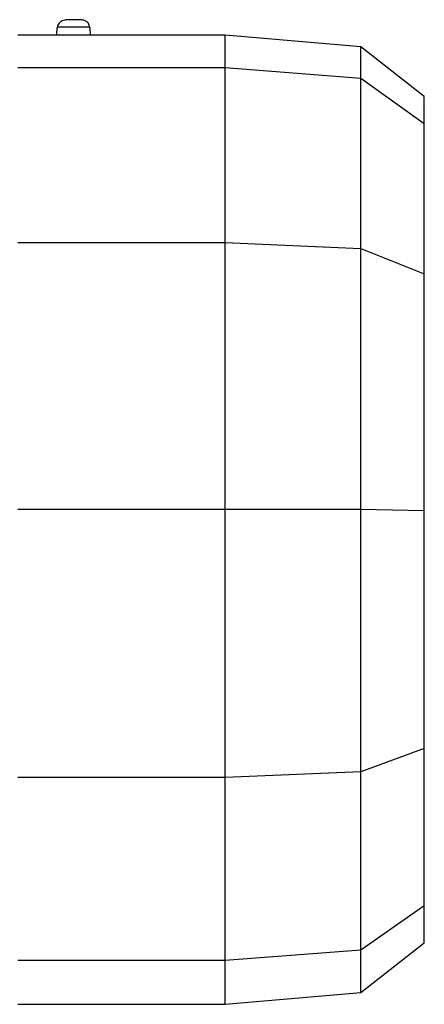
# Model space of a CAD drawing. Header units: millimetres. Extents: x 0 to 420, y 0 to 297.
# Tile 42 of 103: x 151.65 to 154.84, y 237.57 to 245.34. Entities that reach past the tile are written whole.
import ezdxf

# ---------------------------------------------------------------- set-up
doc = ezdxf.new("R2010")
doc.units = ezdxf.units.MM

msp = doc.modelspace()

# ---------------------------------------------------------------- linework, layer by layer
at = {"color": 7, "linetype": 'Continuous', "lineweight": 25}
for p, q in [((151.94292, 245.22176), (151.94565, 245.28423)), ((151.949, 245.2846), (151.94565, 245.28423)), ((152.20244, 245.28423), (152.19912, 245.28459)), ((152.20244, 245.28423), (152.20517, 245.22176)), ((153.26887, 245.22359), (151.63385, 245.22359)), ((154.33984, 245.1299), (153.26887, 245.22359)), ((153.26887, 244.96886), (153.26887, 245.22359)), ((154.84101, 244.73834), (154.33984, 245.1299)), ((154.33984, 244.88365), (154.33984, 245.1299)), ((151.63385, 244.96886), (153.26887, 244.96886)), ((153.26887, 244.96886), (154.33984, 244.88365)), ((153.26887, 243.58793), (153.26887, 244.96886)), ((154.33984, 243.53992), (154.33984, 244.88365)), ((154.33984, 244.88365), (154.84101, 244.52677)), ((154.84101, 244.52677), (154.84101, 244.73834)), ((154.84101, 243.33972), (154.84101, 244.52677)), ((151.63385, 243.58793), (153.26887, 243.58793)), ((153.26887, 241.48332), (153.26887, 243.58793)), ((153.26887, 243.58793), (154.33984, 243.53992)), ((154.33984, 241.48126), (154.33984, 243.53992)), ((154.33984, 243.53992), (154.84101, 243.33972)), ((154.84101, 241.47265), (154.84101, 243.33972)), ((151.63385, 241.48332), (153.26887, 241.48332)), ((153.26887, 241.48332), (154.33984, 241.48126)), ((153.26887, 239.36553), (153.26887, 241.48332)), ((154.33984, 239.40984), (154.33984, 241.48126)), ((154.33984, 241.48126), (154.84101, 241.47265)), ((154.84101, 239.59453), (154.84101, 241.47265)), ((154.84101, 239.59453), (154.33984, 239.40984)), ((154.84101, 238.35408), (154.84101, 239.59453)), ((154.33984, 239.40984), (153.26887, 239.36553)), ((154.33984, 238.00566), (154.33984, 239.40984)), ((153.26887, 239.36553), (151.63385, 239.36553)), ((153.26887, 237.92249), (153.26887, 239.36553)), ((154.33984, 238.00566), (154.84101, 238.35408)), ((154.84101, 238.06013), (154.84101, 238.35408)), ((153.26887, 237.92249), (154.33984, 238.00566)), ((154.33984, 237.66857), (154.84101, 238.06013)), ((154.33984, 237.66857), (154.33984, 238.00566)), ((151.63385, 237.92249), (153.26887, 237.92249)), ((153.26887, 237.57487), (153.26887, 237.92249)), ((153.26887, 237.57487), (154.33984, 237.66857)), ((151.63385, 237.57487), (153.26887, 237.57487))]:
    msp.add_line(p, q, dxfattribs=at)
for points, knots in [([(152.06495, 245.34492), (152.06466, 245.34492), (152.05845, 245.34491), (152.04145, 245.34468), (152.02405, 245.34505), (152.00237, 245.34271), (151.98536, 245.33698), (151.97061, 245.32762), (151.95931, 245.31646), (151.95017, 245.30179), (151.94794, 245.29042), (151.94679, 245.2846)], [0, 0, 0, 0, 0.0054647, 0.1164421, 0.3203653, 0.4256325, 0.5684615, 0.6597956, 0.764319, 0.8793635, 1, 1, 1, 1]), ([(152.2013, 245.2846), (152.20063, 245.28995), (152.19934, 245.30031), (152.19277, 245.31389), (152.18445, 245.32442), (152.17555, 245.33182), (152.16192, 245.33949), (152.14478, 245.34271), (152.11746, 245.34476), (152.08856, 245.34494), (152.07073, 245.34492), (152.06495, 245.34492)], [0, 0, 0, 0, 0.0877486, 0.169999, 0.2438668, 0.308275, 0.364154, 0.512453, 0.7090302, 0.9056437, 1, 1, 1, 1]), ([(152.19912, 245.28459), (152.19768, 245.28484), (152.19405, 245.28545), (152.16672, 245.28627), (152.12458, 245.2869), (152.07405, 245.28712), (152.02351, 245.2869), (151.98137, 245.28627), (151.95407, 245.28545), (151.95044, 245.28484), (151.949, 245.2846)], [0, 0, 0, 0, 0.0902274, 0.2268884, 0.3635494, 0.5002104, 0.6368714, 0.7735323, 0.9101933, 1, 1, 1, 1])]:
    msp.add_open_spline(points, degree=3, knots=knots, dxfattribs=at)

doc.saveas('drawing.dxf')
